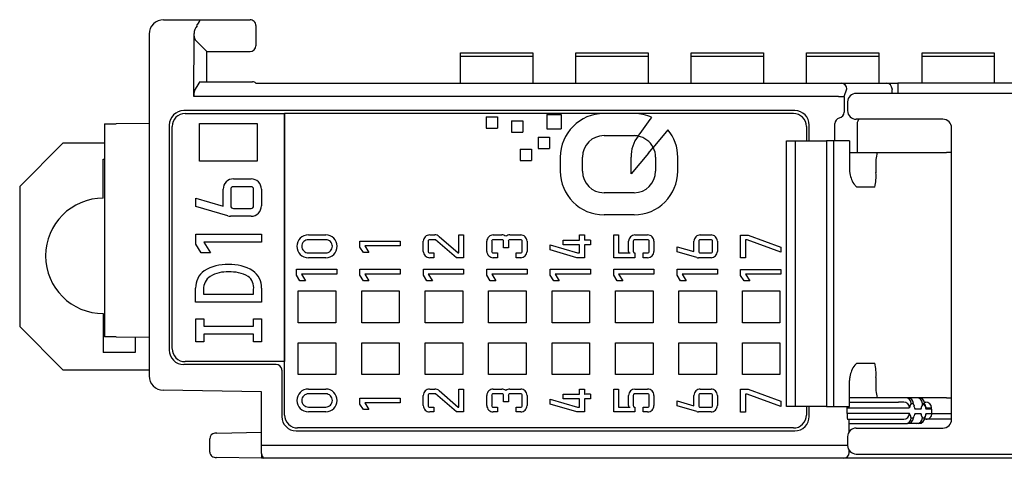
# Model space of a CAD drawing. Header units: millimetres. Extents: x 0 to 427, y 0 to 299.
# Tile 3 of 23: x 89 to 123, y 58 to 74. Entities that reach past the tile are written whole.
import ezdxf

# ---------------------------------------------------------------- set-up
doc = ezdxf.new("R2010")
doc.units = ezdxf.units.MM
doc.header["$MEASUREMENT"] = 0
doc.linetypes.add('DASHEDBIDOT', pattern=[12.4, 3, -3, 0.2, -3, 0.2, -3])
doc.layers.add('Layer0000', color=7, linetype='Continuous', lineweight=25)

msp = doc.modelspace()

# ---------------------------------------------------------------- linework, layer by layer
at = {"layer": 'Layer0000', "color": 7, "linetype": 'Continuous', "lineweight": 25}
for p, q in [((94.003, 73.642), (95.297, 73.642)), ((95.297, 73.642), (97.003, 73.642)), ((97.003, 73.643), (97.009, 73.643)), ((97.203, 73.442), (97.203, 72.881)), ((93.503, 73.142), (93.503, 61.301)), ((95.053, 70.985), (95.061, 73.16)), ((95.434, 72.611), (95.096, 72.949)), ((97.203, 72.881), (97.203, 72.742)), ((95.503, 72.542), (95.434, 72.611)), ((95.503, 71.492), (95.503, 72.542)), ((95.503, 72.542), (97.003, 72.542)), ((104.303, 72.363), (104.303, 72.499)), ((104.303, 72.499), (106.803, 72.499)), ((106.803, 72.499), (106.803, 72.363)), ((108.303, 72.363), (108.303, 72.499)), ((108.303, 72.499), (110.803, 72.499)), ((110.803, 72.499), (110.803, 72.363)), ((112.303, 72.363), (112.303, 72.499)), ((112.303, 72.499), (114.803, 72.499)), ((114.803, 72.499), (114.803, 72.363)), ((116.303, 72.363), (116.303, 72.499)), ((116.303, 72.499), (118.803, 72.499)), ((118.803, 72.499), (118.803, 72.363)), ((120.303, 72.363), (120.303, 72.499)), ((120.303, 72.499), (122.803, 72.499)), ((122.803, 72.499), (122.803, 72.363)), ((104.303, 71.444), (104.303, 72.363)), ((106.803, 72.363), (104.303, 72.363)), ((106.803, 72.363), (106.803, 71.444)), ((108.303, 71.444), (108.303, 72.363)), ((110.803, 72.363), (108.303, 72.363)), ((110.803, 72.363), (110.803, 71.444)), ((112.303, 71.444), (112.303, 72.363)), ((114.803, 72.363), (112.303, 72.363)), ((114.803, 72.363), (114.803, 71.444)), ((116.303, 71.444), (116.303, 72.363)), ((118.803, 72.363), (116.303, 72.363)), ((118.803, 72.363), (118.803, 71.444)), ((120.303, 71.444), (120.303, 72.363)), ((122.803, 72.363), (120.303, 72.363)), ((122.803, 72.363), (122.803, 71.444)), ((95.076, 71.179), (95.234, 71.443)), ((95.25, 71.492), (97.091, 71.492)), ((97.202, 71.442), (99.426, 71.442)), ((99.426, 71.436), (99.426, 71.442)), ((117.5, 71.436), (99.426, 71.436)), ((117.5, 71.442), (119.067, 71.443)), ((117.5, 71.442), (117.5, 71.436)), ((119.067, 71.443), (119.464, 71.443)), ((136.295, 71.443), (119.464, 71.443)), ((119.464, 71.443), (119.464, 71.244)), ((117.609, 70.986), (117.699, 71.243)), ((188.867, 71.091), (118.021, 71.09)), ((119.266, 71.244), (119.265, 71.224)), ((119.265, 71.09), (119.265, 71.224)), ((119.464, 71.244), (119.464, 71.224)), ((119.464, 71.224), (119.464, 71.09)), ((99.466, 70.986), (95.053, 70.985)), ((117.411, 70.986), (99.466, 70.986)), ((117.411, 70.986), (117.609, 70.986)), ((117.609, 70.967), (117.609, 70.442)), ((117.721, 70.79), (117.721, 70.49)), ((115.893, 70.492), (94.703, 70.492)), ((94.753, 70.391), (98.203, 70.392)), ((98.203, 70.392), (98.203, 61.792)), ((98.203, 59.942), (98.203, 70.392)), ((115.097, 70.392), (98.203, 70.392)), ((107.293, 70.361), (107.793, 70.361)), ((107.293, 70.361), (107.293, 69.862)), ((107.793, 70.361), (107.793, 69.862)), ((110.318, 70.392), (109.276, 70.392)), ((115.843, 70.392), (115.016, 70.392)), ((91.96, 70.034), (92.358, 70.036)), ((91.96, 70.034), (91.96, 62.65)), ((93.503, 70.042), (92.358, 70.036)), ((94.203, 69.992), (94.203, 62.192)), ((95.255, 68.745), (95.255, 70.045)), ((95.255, 70.045), (97.255, 70.045)), ((97.255, 70.045), (97.255, 68.745)), ((105.188, 70.271), (105.579, 70.271)), ((105.188, 70.271), (105.188, 69.88)), ((105.579, 70.271), (105.579, 69.88)), ((106.065, 70.135), (106.456, 70.135)), ((106.065, 70.135), (106.065, 69.744)), ((106.456, 70.135), (106.456, 69.744)), ((116.393, 69.44), (116.393, 69.992)), ((117.28, 69.44), (117.28, 70.042)), ((121.027, 70.19), (118.021, 70.19)), ((118.055, 70.043), (118.055, 69.041)), ((94.303, 62.242), (94.303, 69.941)), ((105.188, 69.88), (105.579, 69.88)), ((106.065, 69.744), (106.456, 69.744)), ((107.293, 69.862), (107.793, 69.862)), ((111.494, 69.829), (110.983, 69.218)), ((116.293, 69.942), (116.293, 69.44)), ((121.327, 59.79), (121.327, 69.89)), ((90.515, 69.358), (89.015, 67.858)), ((91.96, 69.358), (90.515, 69.358)), ((106.996, 69.574), (107.387, 69.574)), ((106.996, 69.574), (106.996, 69.183)), ((107.387, 69.574), (107.387, 69.183)), ((109.276, 69.625), (110.318, 69.625)), ((110.457, 69.611), (110.467, 69.625)), ((115.602, 69.44), (115.752, 69.44)), ((115.602, 60.24), (115.602, 69.44)), ((115.752, 69.44), (115.902, 69.44)), ((115.902, 69.44), (115.906, 69.44)), ((115.902, 69.44), (116.383, 69.44)), ((115.902, 69.439), (115.902, 68.94)), ((116.383, 69.44), (116.994, 69.44)), ((117.238, 69.44), (116.994, 69.44)), ((116.994, 69.44), (116.994, 68.94)), ((117.776, 69.44), (117.238, 69.44)), ((117.238, 69.44), (117.238, 60.24)), ((117.788, 69.44), (117.776, 69.44)), ((117.788, 69.44), (117.788, 68.44)), ((106.373, 69.151), (106.764, 69.151)), ((106.373, 69.151), (106.373, 68.76)), ((106.764, 69.151), (106.764, 68.76)), ((106.996, 69.183), (107.387, 69.183)), ((110.82, 69.022), (110.215, 68.297)), ((110.82, 69.022), (110.982, 69.216)), ((117.788, 69.041), (118.745, 69.041)), ((118.745, 69.041), (119.339, 69.042)), ((121.327, 69.042), (121.15, 69.042)), ((91.915, 67.458), (91.915, 68.808)), ((91.915, 68.808), (91.96, 68.808)), ((97.255, 68.745), (95.255, 68.745)), ((106.373, 68.76), (106.764, 68.76)), ((107.76, 68.875), (107.76, 68.394)), ((108.527, 68.394), (108.527, 68.875)), ((110.215, 68.297), (110.215, 68.876)), ((111.067, 68.875), (111.067, 68.394)), ((111.834, 68.394), (111.834, 68.875)), ((115.902, 68.94), (115.902, 60.74)), ((116.994, 68.94), (116.994, 60.74)), ((118.706, 68.541), (118.706, 68.341)), ((96.431, 68.127), (97.039, 68.127)), ((89.015, 67.858), (89.015, 63.008)), ((96.071, 67.176), (96.071, 67.767)), ((96.337, 67.767), (96.337, 67.191)), ((97.039, 67.853), (96.424, 67.853)), ((97.125, 67.191), (97.125, 67.767)), ((97.399, 67.767), (97.399, 67.191)), ((110.318, 67.645), (109.276, 67.645)), ((118.044, 67.84), (118.048, 67.84)), ((118.667, 67.841), (118.048, 67.84)), ((95.118, 67.454), (96.071, 67.176)), ((95.118, 67.169), (95.118, 67.454)), ((96.23, 66.845), (95.118, 67.169)), ((96.424, 67.104), (97.039, 67.104)), ((97.039, 66.83), (96.33, 66.83)), ((110.318, 66.878), (109.276, 66.878)), ((95.118, 65.868), (95.118, 66.211)), ((95.118, 66.211), (97.399, 66.211)), ((97.399, 65.937), (95.396, 65.937)), ((95.396, 65.937), (95.631, 65.558)), ((97.399, 66.211), (97.399, 65.937)), ((99.025, 66.185), (99.627, 66.185)), ((99.627, 66.018), (99.025, 66.018)), ((100.814, 65.76), (100.814, 65.97)), ((100.814, 65.97), (102.207, 65.97)), ((102.207, 65.97), (102.207, 65.803)), ((103.011, 65.613), (103.011, 65.965)), ((103.178, 65.965), (103.178, 65.613)), ((103.231, 66.185), (103.411, 66.185)), ((103.431, 66.018), (103.231, 66.018)), ((104.159, 65.393), (103.431, 66.018)), ((103.555, 66.132), (104.22, 65.561)), ((104.237, 65.561), (104.237, 66.185)), ((104.237, 66.185), (104.404, 66.185)), ((104.404, 66.185), (104.404, 65.393)), ((105.214, 65.613), (105.214, 65.965)), ((105.381, 65.965), (105.381, 65.613)), ((105.434, 66.185), (105.734, 66.185)), ((105.743, 66.018), (105.434, 66.018)), ((105.796, 65.737), (105.796, 65.965)), ((105.959, 65.965), (105.959, 65.737)), ((106.011, 66.185), (106.387, 66.185)), ((106.387, 66.018), (106.011, 66.018)), ((106.44, 65.613), (106.44, 65.965)), ((106.607, 65.965), (106.607, 65.613)), ((107.855, 65.841), (107.855, 66.006)), ((107.855, 66.006), (108.428, 66.006)), ((108.428, 66.006), (108.428, 66.185)), ((108.428, 66.185), (108.595, 66.185)), ((108.595, 66.185), (108.595, 66.001)), ((108.807, 66.006), (108.807, 65.841)), ((109.616, 65.393), (109.616, 66.185)), ((109.616, 66.185), (109.783, 66.185)), ((109.783, 66.185), (109.783, 65.561)), ((110.128, 65.613), (110.128, 65.965)), ((110.291, 65.965), (110.291, 65.613)), ((110.789, 66.018), (110.344, 66.018)), ((110.346, 66.185), (110.789, 66.185)), ((110.842, 65.613), (110.842, 65.965)), ((111.009, 65.965), (111.009, 65.613)), ((112.396, 65.604), (112.396, 65.965)), ((112.559, 65.965), (112.559, 65.613)), ((112.987, 66.018), (112.611, 66.018)), ((112.616, 66.185), (112.987, 66.185)), ((113.04, 65.613), (113.04, 65.965)), ((113.207, 65.965), (113.207, 65.613)), ((114.014, 65.386), (114.014, 66.178)), ((114.014, 66.178), (114.273, 66.178)), ((114.243, 66.011), (114.181, 66.011)), ((114.181, 66.011), (114.181, 65.386)), ((115.407, 65.585), (114.243, 66.011)), ((114.273, 66.178), (115.407, 65.763)), ((95.309, 65.558), (95.118, 65.868)), ((95.631, 65.558), (95.309, 65.558)), ((99.025, 65.56), (99.627, 65.56)), ((100.931, 65.571), (100.814, 65.76)), ((101.127, 65.571), (100.931, 65.571)), ((102.207, 65.803), (100.984, 65.803)), ((100.984, 65.803), (101.127, 65.571)), ((103.231, 65.56), (103.381, 65.56)), ((103.381, 65.56), (103.381, 65.393)), ((104.22, 65.561), (104.237, 65.561)), ((105.434, 65.561), (105.583, 65.561)), ((105.583, 65.561), (105.583, 65.393)), ((105.959, 65.737), (105.796, 65.737)), ((106.227, 65.393), (106.227, 65.561)), ((106.227, 65.561), (106.387, 65.561)), ((107.414, 65.662), (107.414, 65.836)), ((107.414, 65.836), (108.36, 65.56)), ((108.336, 65.393), (107.414, 65.662)), ((108.428, 65.841), (107.855, 65.841)), ((108.36, 65.56), (108.428, 65.56)), ((108.428, 65.56), (108.428, 65.841)), ((108.807, 65.841), (108.595, 65.841)), ((108.595, 65.841), (108.595, 65.393)), ((109.783, 65.561), (110.181, 65.561)), ((110.344, 65.561), (110.344, 65.393)), ((110.63, 65.393), (110.63, 65.561)), ((110.63, 65.561), (110.789, 65.561)), ((111.814, 65.6), (111.814, 65.774)), ((111.814, 65.774), (112.396, 65.604)), ((112.493, 65.402), (111.814, 65.6)), ((112.611, 65.56), (112.987, 65.56)), ((115.407, 65.763), (115.407, 65.585)), ((99.627, 65.393), (99.025, 65.393)), ((103.381, 65.393), (103.231, 65.393)), ((104.404, 65.393), (104.159, 65.393)), ((105.583, 65.393), (105.434, 65.393)), ((106.387, 65.393), (106.227, 65.393)), ((108.595, 65.393), (108.336, 65.393)), ((110.137, 65.393), (109.616, 65.393)), ((110.344, 65.393), (110.137, 65.393)), ((110.789, 65.393), (110.63, 65.393)), ((112.987, 65.393), (112.554, 65.393)), ((114.181, 65.386), (114.014, 65.386)), ((98.614, 64.784), (98.614, 64.993)), ((98.614, 64.993), (100.007, 64.993)), ((100.007, 64.993), (100.007, 64.826)), ((100.814, 64.784), (100.814, 64.993)), ((100.814, 64.993), (102.207, 64.993)), ((102.207, 64.993), (102.207, 64.826)), ((103.014, 64.784), (103.014, 64.993)), ((103.014, 64.993), (104.407, 64.993)), ((104.407, 64.993), (104.407, 64.826)), ((105.214, 64.784), (105.214, 64.993)), ((105.214, 64.993), (106.607, 64.993)), ((106.607, 64.993), (106.607, 64.826)), ((107.414, 64.784), (107.414, 64.993)), ((107.414, 64.993), (108.807, 64.993)), ((108.807, 64.993), (108.807, 64.826)), ((109.614, 64.993), (111.007, 64.993)), ((109.614, 64.784), (109.614, 64.993)), ((111.007, 64.993), (111.007, 64.826)), ((111.814, 64.993), (113.207, 64.993)), ((111.814, 64.784), (111.814, 64.993)), ((113.207, 64.993), (113.207, 64.826)), ((114.014, 64.777), (114.014, 64.986)), ((114.014, 64.986), (115.407, 64.986)), ((115.407, 64.986), (115.407, 64.819)), ((98.731, 64.595), (98.614, 64.784)), ((98.927, 64.595), (98.731, 64.595)), ((100.007, 64.826), (98.784, 64.826)), ((98.784, 64.826), (98.927, 64.595)), ((100.931, 64.595), (100.814, 64.784)), ((101.127, 64.595), (100.931, 64.595)), ((102.207, 64.826), (100.984, 64.826)), ((100.984, 64.826), (101.127, 64.595)), ((103.131, 64.595), (103.014, 64.784)), ((103.327, 64.595), (103.131, 64.595)), ((104.407, 64.826), (103.184, 64.826)), ((103.184, 64.826), (103.327, 64.595)), ((105.331, 64.595), (105.214, 64.784)), ((105.527, 64.595), (105.331, 64.595)), ((106.607, 64.826), (105.384, 64.826)), ((105.384, 64.826), (105.527, 64.595)), ((107.531, 64.595), (107.414, 64.784)), ((107.727, 64.595), (107.531, 64.595)), ((108.807, 64.826), (107.584, 64.826)), ((107.584, 64.826), (107.727, 64.595)), ((109.731, 64.595), (109.614, 64.784)), ((109.927, 64.595), (109.731, 64.595)), ((111.007, 64.826), (109.784, 64.826)), ((109.784, 64.826), (109.927, 64.595)), ((111.931, 64.595), (111.814, 64.784)), ((112.127, 64.595), (111.931, 64.595)), ((113.207, 64.826), (111.984, 64.826)), ((111.984, 64.826), (112.127, 64.595)), ((114.131, 64.588), (114.014, 64.777)), ((114.327, 64.588), (114.131, 64.588)), ((114.184, 64.819), (114.327, 64.588)), ((115.407, 64.819), (114.184, 64.819)), ((95.116, 63.856), (95.116, 64.337)), ((95.39, 64.291), (95.39, 64.13)), ((97.126, 64.13), (97.126, 64.291)), ((97.4, 64.337), (97.4, 63.856)), ((98.676, 63.142), (98.676, 64.242)), ((98.676, 64.242), (99.976, 64.242)), ((99.976, 64.242), (99.976, 63.142)), ((100.876, 63.142), (100.876, 64.242)), ((100.876, 64.242), (102.176, 64.242)), ((102.176, 64.242), (102.176, 63.142)), ((103.076, 64.242), (104.376, 64.242)), ((103.076, 63.142), (103.076, 64.242)), ((104.376, 64.242), (104.376, 63.142)), ((105.276, 63.142), (105.276, 64.242)), ((105.276, 64.242), (106.576, 64.242)), ((106.576, 64.242), (106.576, 63.142)), ((107.476, 63.142), (107.476, 64.242)), ((107.476, 64.242), (108.776, 64.242)), ((108.776, 64.242), (108.776, 63.142)), ((109.676, 63.142), (109.676, 64.242)), ((109.676, 64.242), (110.976, 64.242)), ((110.976, 64.242), (110.976, 63.142)), ((111.876, 63.142), (111.876, 64.242)), ((111.876, 64.242), (113.176, 64.242)), ((113.176, 64.242), (113.176, 63.142)), ((114.076, 63.142), (114.076, 64.242)), ((114.076, 64.242), (115.376, 64.242)), ((115.376, 64.242), (115.376, 63.142)), ((97.4, 63.856), (95.116, 63.856)), ((95.39, 64.13), (97.126, 64.13)), ((91.915, 63.458), (91.915, 62.108)), ((95.118, 62.48), (95.118, 63.28)), ((95.118, 63.28), (95.398, 63.28)), ((95.398, 63.28), (95.398, 63.02)), ((97.123, 63.02), (97.123, 63.279)), ((97.123, 63.279), (97.402, 63.279)), ((97.402, 63.279), (97.402, 62.479)), ((89.015, 63.008), (90.515, 61.508)), ((95.398, 63.02), (97.123, 63.02)), ((99.976, 63.142), (98.676, 63.142)), ((102.176, 63.142), (100.876, 63.142)), ((104.376, 63.142), (103.076, 63.142)), ((106.576, 63.142), (105.276, 63.142)), ((108.776, 63.142), (107.476, 63.142)), ((110.976, 63.142), (109.676, 63.142)), ((113.176, 63.142), (111.876, 63.142)), ((115.376, 63.142), (114.076, 63.142)), ((92.358, 62.648), (91.96, 62.65)), ((92.358, 62.648), (93.503, 62.642)), ((93.015, 62.644), (93.015, 62.108)), ((95.398, 62.48), (95.118, 62.48)), ((97.123, 62.74), (95.398, 62.74)), ((95.398, 62.74), (95.398, 62.48)), ((97.123, 62.479), (97.123, 62.74)), ((97.402, 62.479), (97.123, 62.479)), ((98.676, 61.342), (98.676, 62.442)), ((98.676, 62.442), (99.976, 62.442)), ((99.976, 62.442), (99.976, 61.342)), ((100.876, 62.442), (102.176, 62.442)), ((100.876, 61.342), (100.876, 62.442)), ((102.176, 62.442), (102.176, 61.342)), ((103.076, 61.342), (103.076, 62.442)), ((103.076, 62.442), (104.376, 62.442)), ((104.376, 62.442), (104.376, 61.342)), ((105.276, 61.342), (105.276, 62.442)), ((105.276, 62.442), (106.576, 62.442)), ((106.576, 62.442), (106.576, 61.342)), ((107.476, 62.442), (108.776, 62.442)), ((107.476, 61.342), (107.476, 62.442)), ((108.776, 62.442), (108.776, 61.342)), ((109.676, 61.342), (109.676, 62.442)), ((109.676, 62.442), (110.976, 62.442)), ((110.976, 62.442), (110.976, 61.342)), ((111.876, 61.342), (111.876, 62.442)), ((111.876, 62.442), (113.176, 62.442)), ((113.176, 62.442), (113.176, 61.342)), ((114.076, 61.342), (114.076, 62.442)), ((114.076, 62.442), (115.376, 62.442)), ((115.376, 62.442), (115.376, 61.342)), ((93.015, 62.108), (91.915, 62.108)), ((90.515, 61.508), (93.503, 61.508)), ((97.903, 61.692), (94.703, 61.692)), ((98.203, 61.792), (94.753, 61.792)), ((98.103, 61.492), (98.103, 59.892)), ((118.044, 61.74), (118.048, 61.74)), ((118.048, 61.74), (118.667, 61.741)), ((99.976, 61.342), (98.676, 61.342)), ((102.176, 61.342), (100.876, 61.342)), ((104.376, 61.342), (103.076, 61.342)), ((106.576, 61.342), (105.276, 61.342)), ((108.776, 61.342), (107.476, 61.342)), ((110.976, 61.342), (109.676, 61.342)), ((113.176, 61.342), (111.876, 61.342)), ((115.376, 61.342), (114.076, 61.342)), ((117.788, 60.24), (117.788, 61.14)), ((118.706, 61.241), (118.706, 61.041)), ((97.403, 60.742), (93.995, 60.801)), ((99.025, 60.842), (99.627, 60.842)), ((103.231, 60.842), (103.411, 60.842)), ((103.555, 60.789), (104.22, 60.218)), ((104.237, 60.842), (104.404, 60.842)), ((104.237, 60.218), (104.237, 60.842)), ((104.404, 60.842), (104.404, 60.05)), ((105.434, 60.842), (105.734, 60.842)), ((106.011, 60.842), (106.387, 60.842)), ((108.428, 60.663), (108.428, 60.842)), ((108.428, 60.842), (108.595, 60.842)), ((108.595, 60.842), (108.595, 60.658)), ((109.616, 60.05), (109.616, 60.842)), ((109.616, 60.842), (109.783, 60.842)), ((109.783, 60.842), (109.783, 60.218)), ((110.346, 60.842), (110.789, 60.842)), ((112.616, 60.842), (112.987, 60.842)), ((114.014, 60.043), (114.014, 60.835)), ((114.014, 60.835), (114.273, 60.835)), ((114.273, 60.835), (115.407, 60.42)), ((97.403, 58.898), (97.402, 60.742)), ((99.627, 60.674), (99.025, 60.674)), ((100.814, 60.317), (100.814, 60.527)), ((100.814, 60.527), (102.207, 60.527)), ((102.207, 60.527), (102.207, 60.359)), ((103.011, 60.27), (103.011, 60.622)), ((103.178, 60.622), (103.178, 60.27)), ((103.431, 60.675), (103.231, 60.675)), ((104.159, 60.05), (103.431, 60.675)), ((105.214, 60.27), (105.214, 60.622)), ((105.381, 60.622), (105.381, 60.27)), ((105.743, 60.675), (105.434, 60.675)), ((105.796, 60.394), (105.796, 60.622)), ((105.959, 60.622), (105.959, 60.394)), ((106.387, 60.675), (106.011, 60.675)), ((106.44, 60.27), (106.44, 60.622)), ((106.607, 60.622), (106.607, 60.27)), ((107.414, 60.319), (107.414, 60.493)), ((107.414, 60.493), (108.36, 60.217)), ((107.855, 60.498), (107.855, 60.663)), ((107.855, 60.663), (108.428, 60.663)), ((108.428, 60.498), (107.855, 60.498)), ((108.428, 60.217), (108.428, 60.498)), ((108.807, 60.498), (108.595, 60.498)), ((108.595, 60.498), (108.595, 60.05)), ((108.807, 60.663), (108.807, 60.498)), ((110.128, 60.27), (110.128, 60.622)), ((110.291, 60.622), (110.291, 60.27)), ((110.789, 60.675), (110.344, 60.675)), ((110.842, 60.27), (110.842, 60.622)), ((111.009, 60.622), (111.009, 60.27)), ((111.814, 60.257), (111.814, 60.431)), ((111.814, 60.431), (112.396, 60.261)), ((112.396, 60.261), (112.396, 60.622)), ((112.559, 60.622), (112.559, 60.27)), ((112.987, 60.675), (112.611, 60.675)), ((113.04, 60.27), (113.04, 60.622)), ((113.207, 60.622), (113.207, 60.27)), ((114.243, 60.667), (114.181, 60.667)), ((114.181, 60.667), (114.181, 60.043)), ((115.407, 60.242), (114.243, 60.667)), ((115.902, 60.74), (115.902, 60.24)), ((116.994, 60.74), (116.994, 60.24)), ((119.728, 60.542), (117.788, 60.542)), ((119.803, 60.542), (119.728, 60.542)), ((120.117, 60.542), (119.803, 60.542)), ((120.192, 60.542), (120.117, 60.542)), ((121.15, 60.542), (120.202, 60.542)), ((121.15, 60.542), (121.327, 60.542)), ((99.025, 60.217), (99.627, 60.217)), ((100.931, 60.128), (100.814, 60.317)), ((101.127, 60.128), (100.931, 60.128)), ((100.984, 60.359), (101.127, 60.128)), ((102.207, 60.359), (100.984, 60.359)), ((103.231, 60.217), (103.381, 60.217)), ((103.381, 60.217), (103.381, 60.05)), ((104.22, 60.218), (104.237, 60.218)), ((105.434, 60.217), (105.583, 60.217)), ((105.583, 60.217), (105.583, 60.05)), ((105.959, 60.394), (105.796, 60.394)), ((106.227, 60.05), (106.227, 60.217)), ((106.227, 60.217), (106.387, 60.217)), ((108.336, 60.05), (107.414, 60.319)), ((108.36, 60.217), (108.428, 60.217)), ((109.783, 60.218), (110.181, 60.218)), ((110.344, 60.218), (110.344, 60.05)), ((110.63, 60.05), (110.63, 60.218)), ((110.63, 60.218), (110.789, 60.218)), ((112.493, 60.059), (111.814, 60.257)), ((112.611, 60.217), (112.987, 60.217)), ((115.407, 60.42), (115.407, 60.242)), ((115.752, 60.24), (115.602, 60.24)), ((115.902, 60.24), (115.752, 60.24)), ((116.383, 60.24), (115.902, 60.24)), ((116.293, 60.24), (116.293, 59.942)), ((116.994, 60.24), (116.383, 60.24)), ((116.393, 59.892), (116.393, 60.24)), ((116.994, 60.24), (117.238, 60.24)), ((117.238, 60.24), (117.776, 60.24)), ((117.707, 59.992), (117.707, 60.192)), ((117.707, 60.192), (118.687, 60.192)), ((117.776, 60.24), (117.788, 60.24)), ((117.788, 60.392), (118.687, 60.392)), ((118.687, 60.392), (119.485, 60.392)), ((118.687, 60.192), (119.679, 60.19)), ((119.668, 60.392), (119.485, 60.392)), ((119.679, 60.19), (119.862, 60.19)), ((119.928, 60.342), (120.003, 60.342)), ((120.019, 60.295), (120.024, 60.273)), ((120.025, 60.269), (120.027, 60.263)), ((120.257, 60.142), (120.063, 60.142)), ((120.317, 60.342), (120.392, 60.342)), ((120.392, 60.292), (120.317, 60.292)), ((120.386, 60.39), (120.432, 60.39)), ((120.408, 60.296), (120.413, 60.274)), ((120.446, 60.191), (120.627, 60.191)), ((120.633, 60.143), (120.452, 60.142)), ((120.633, 60.143), (120.633, 59.993)), ((99.627, 60.05), (99.025, 60.05)), ((103.381, 60.05), (103.231, 60.05)), ((104.404, 60.05), (104.159, 60.05)), ((105.583, 60.05), (105.434, 60.05)), ((106.387, 60.05), (106.227, 60.05)), ((108.595, 60.05), (108.336, 60.05)), ((110.137, 60.05), (109.616, 60.05)), ((110.344, 60.05), (110.137, 60.05)), ((110.789, 60.05), (110.63, 60.05)), ((112.987, 60.05), (112.554, 60.05)), ((114.181, 60.043), (114.014, 60.043)), ((118.687, 59.992), (117.707, 59.992)), ((118.687, 59.792), (117.724, 59.792)), ((117.782, 59.371), (117.782, 59.792)), ((119.685, 59.992), (118.687, 59.992)), ((119.485, 59.792), (118.687, 59.792)), ((119.668, 59.792), (119.485, 59.792)), ((119.868, 59.992), (119.685, 59.992)), ((119.928, 59.842), (120.003, 59.842)), ((120.063, 59.992), (120.257, 59.992)), ((120.317, 59.842), (120.392, 59.842)), ((120.444, 59.793), (120.394, 59.793)), ((121.327, 59.793), (120.444, 59.793)), ((120.452, 59.992), (120.633, 59.993)), ((120.633, 59.993), (121.327, 59.993)), ((115.843, 59.492), (98.653, 59.492)), ((117.782, 59.642), (119.728, 59.642)), ((118.021, 59.49), (121.027, 59.49)), ((119.728, 59.642), (119.803, 59.642)), ((120.117, 59.642), (119.814, 59.642)), ((120.192, 59.642), (120.117, 59.642)), ((95.603, 58.671), (95.603, 59.115)), ((95.8, 59.315), (95.788, 59.315)), ((95.85, 59.316), (95.8, 59.315)), ((95.85, 59.316), (97.403, 59.342)), ((98.603, 59.392), (115.893, 59.392)), ((117.721, 59.19), (117.721, 58.89)), ((97.403, 58.61), (97.403, 58.898)), ((97.403, 58.898), (97.603, 58.898)), ((97.603, 58.898), (117.721, 58.898)), ((95.604, 58.655), (95.603, 58.671)), ((97.403, 58.442), (95.836, 58.47)), ((97.403, 58.61), (97.403, 58.442)), ((97.488, 58.442), (97.403, 58.442)), ((97.603, 58.442), (97.488, 58.442)), ((117.497, 58.442), (97.603, 58.442)), ((117.581, 58.442), (117.497, 58.442)), ((118.827, 58.443), (117.59, 58.442)), ((117.782, 58.642), (117.782, 58.71)), ((118.021, 58.59), (188.867, 58.591)), ((171.653, 58.443), (118.827, 58.443))]:
    msp.add_line(p, q, dxfattribs=at)
at = {"layer": 'Layer0000', "color": 251, "linetype": 'DASHEDBIDOT', "lineweight": 18, "true_color": 0x606060}
msp.add_line((117.609, 70.967), (117.609, 70.986), dxfattribs=at)
at = {"layer": 'Layer0000', "color": 7, "linetype": 'Continuous', "lineweight": 25}
for centre, radius, start, end in [((94.003, 73.142), 0.5, 90.0001, 180.0001), ((95.533, 73.139), 0.472, 141.1686, 177.4952), ((97.003, 73.442), 0.2, 359.9978, 90.0003), ((95.448, 73.132), 0.394, 175.9465, 206.7366), ((97.003, 72.742), 0.2, 270.0002, 0.0002), ((95.299, 71.448), 0.0655, 138.0856, 184.2412), ((97.091, 71.342), 0.15, 42.3813, 89.9967), ((117.5, 71.243), 0.198, 359.8911, 89.8903), ((119.067, 71.244), 0.198, 359.8911, 89.8903), ((95.609, 71.019), 0.557, 163.2133, 183.4277), ((118.021, 70.79), 0.3, 90.0775, 179.9106), ((94.703, 69.992), 0.5, 90.0001, 180.0001), ((94.753, 69.941), 0.45, 90.0029, 134.9964), ((109.279, 68.872), 1.519, 90.1229, 179.8771), ((110.319, 68.888), 1.504, 65.6362, 90.0395), ((115.843, 69.941), 0.45, 45.0037, 89.9973), ((115.893, 69.992), 0.5, 0.0001, 90.0001), ((117.394, 70.448), 0.215, 279.7057, 358.382), ((118.021, 70.49), 0.3, 180.0002, 269.778), ((94.753, 69.942), 0.45, 134.9856, 180.0154), ((93.327, 82.899), 21.679, 322.2446, 324.3319), ((115.843, 69.942), 0.45, 359.9847, 45.0146), ((117.48, 70.042), 0.2, 104.4585, 180.0572), ((118.255, 70.043), 0.2, 132.3378, 180.0062), ((121.027, 69.89), 0.3, 0.0002, 90.0002), ((110.325, 68.875), 1.509, 0.0172, 39.2151), ((109.278, 68.874), 0.751, 90.1316, 179.8684), ((111.358, 68.909), 1.143, 142.1873, 181.615), ((110.318, 68.883), 0.741, 79.2117, 90.0205), ((110.314, 68.869), 0.753, 27.4837, 79.198), ((115.902, 69.439), 0.000494, 26.785, 109.398), ((110.324, 68.876), 0.743, 359.9748, 27.3341), ((120.348, 68.665), 1.647, 166.807, 184.3273), ((109.279, 68.397), 1.519, 180.1167, 269.8833), ((109.278, 68.396), 0.751, 180.1441, 269.8559), ((110.314, 68.398), 1.519, 270.1229, 359.8771), ((110.316, 68.396), 0.751, 270.1316, 359.8684), ((118.398, 68.441), 0.61, 180.0982, 192.2923), ((118.666, 68.441), 0.873, 188.5505, 217.1174), ((117.064, 68.217), 1.647, 346.807, 4.3273), ((96.431, 67.767), 0.36, 90.0047, 179.9795), ((97.039, 67.766), 0.36, 0.0421, 89.9899), ((96.412, 67.779), 0.0754, 80.8853, 189.1148), ((97.051, 67.779), 0.0755, 350.9411, 99.1254), ((118.622, 68.509), 0.882, 222.3651, 229.0787), ((118.048, 67.847), 0.00657, 226.9671, 267.9967), ((91.915, 65.458), 2, 90, 270), ((96.412, 67.179), 0.0754, 170.8853, 279.1148), ((97.039, 67.191), 0.36, 270.0143, 359.97), ((97.051, 67.179), 0.0755, 260.8748, 9.0591), ((96.327, 67.162), 0.332, 252.9926, 270.6039), ((99.025, 65.789), 0.396, 90.0223, 179.9924), ((99.025, 65.789), 0.229, 90.0102, 180.015), ((99.627, 65.789), 0.396, 0.0116, 89.9886), ((99.627, 65.789), 0.229, 359.9915, 90.0086), ((103.231, 65.965), 0.22, 90.007, 180.0192), ((103.224, 65.972), 0.0461, 81.0481, 189.0607), ((103.416, 65.978), 0.207, 47.9841, 91.3776), ((105.434, 65.965), 0.22, 89.9933, 180.033), ((105.426, 65.972), 0.0461, 81.0348, 189.1824), ((105.738, 65.977), 0.208, 49.7883, 91.1504), ((105.75, 65.972), 0.0461, 350.8565, 99.0352), ((106.007, 65.978), 0.207, 88.7194, 130.3944), ((106.004, 65.972), 0.0461, 81.0347, 189.1824), ((106.387, 65.965), 0.22, 359.9535, 90.0206), ((106.394, 65.972), 0.0461, 350.8042, 99.0875), ((108.841, 59.245), 6.761, 90.2886, 92.0873), ((110.348, 65.965), 0.22, 90.5277, 180.0486), ((110.337, 65.972), 0.0461, 80.8564, 189.0354), ((110.789, 65.965), 0.22, 359.9535, 90.0206), ((110.797, 65.972), 0.046, 350.8214, 99.1787), ((112.615, 65.965), 0.22, 89.9672, 180.0069), ((112.604, 65.972), 0.0461, 81.0481, 189.0607), ((112.987, 65.965), 0.22, 359.9864, 90.0138), ((112.994, 65.972), 0.0461, 350.9783, 99.0218), ((99.025, 65.789), 0.396, 180, 269.9856), ((99.025, 65.789), 0.229, 179.9715, 270.0036), ((99.627, 65.789), 0.396, 270.0038, 359.9964), ((99.627, 65.789), 0.229, 269.9779, 0.0223), ((103.231, 65.613), 0.22, 179.9809, 269.9932), ((103.224, 65.606), 0.0461, 170.8871, 279.0044), ((105.434, 65.613), 0.22, 179.9809, 269.9932), ((105.426, 65.606), 0.046, 170.9568, 279.0434), ((106.387, 65.613), 0.22, 269.9932, 0.033), ((106.394, 65.606), 0.046, 260.8348, 9.0568), ((110.174, 65.606), 0.046, 170.852, 279.1482), ((110.337, 65.606), 0.0461, 171.0346, 279.1826), ((110.789, 65.613), 0.22, 269.9932, 0.033), ((110.797, 65.606), 0.046, 260.7824, 9.1091), ((112.604, 65.606), 0.0461, 170.9395, 278.9521), ((112.987, 65.613), 0.22, 269.9933, 0.033), ((112.994, 65.606), 0.0461, 260.9783, 9.0218), ((112.552, 65.595), 0.202, 252.9314, 270.5735), ((95.821, 64.362), 0.705, 125.1883, 182.0252), ((96.177, 63.708), 1.447, 86.9138, 121.7585), ((96.184, 63.81), 1.092, 86.3021, 120.9152), ((96.328, 63.632), 1.27, 61.4637, 93.3149), ((96.336, 63.68), 1.475, 58.6987, 93.159), ((96.695, 64.365), 0.705, 357.7435, 54.7471), ((95.905, 64.316), 0.516, 123.2191, 182.7201), ((96.643, 64.357), 0.488, 352.1983, 53.2054), ((94.703, 62.192), 0.5, 180.0001, 270.0001), ((94.753, 62.241), 0.45, 179.9799, 270.0202), ((97.903, 61.492), 0.2, 9.7357, 90.0001), ((97.903, 61.492), 0.2, 0.0001, 9.7357), ((118.668, 61.139), 0.875, 142.9049, 171.4756), ((118.625, 61.068), 0.887, 130.9611, 137.6377), ((118.048, 61.734), 0.00659, 92.1664, 133.1295), ((117.065, 61.365), 1.645, 355.6691, 13.199), ((94.003, 61.301), 0.5, 180.0001, 269.0001), ((118.398, 61.139), 0.61, 167.8065, 179.9039), ((99.025, 60.446), 0.396, 90.0223, 179.9924), ((99.627, 60.446), 0.396, 0.0116, 89.9886), ((103.231, 60.622), 0.22, 90.007, 180.0192), ((103.416, 60.635), 0.207, 47.9841, 91.3776), ((105.434, 60.622), 0.22, 89.9933, 180.033), ((105.738, 60.634), 0.208, 49.7883, 91.1504), ((106.007, 60.635), 0.207, 88.7194, 130.3944), ((106.387, 60.622), 0.22, 359.9535, 90.0206), ((110.348, 60.622), 0.22, 90.5277, 180.0486), ((110.789, 60.622), 0.22, 359.9535, 90.0206), ((112.615, 60.622), 0.22, 89.9672, 180.0069), ((112.987, 60.622), 0.22, 359.9864, 90.0138), ((120.347, 60.917), 1.645, 175.6687, 193.1997), ((99.025, 60.446), 0.396, 180, 269.9856), ((99.025, 60.446), 0.229, 90.0102, 180.015), ((99.025, 60.446), 0.229, 179.9715, 270.0036), ((99.627, 60.446), 0.229, 359.9915, 90.0086), ((99.627, 60.446), 0.396, 270.0038, 359.9964), ((99.627, 60.446), 0.229, 269.9779, 0.0223), ((103.224, 60.629), 0.0461, 81.0481, 189.0607), ((105.426, 60.629), 0.0461, 81.0348, 189.1824), ((105.75, 60.629), 0.0461, 350.8565, 99.0352), ((106.004, 60.629), 0.0461, 81.0347, 189.1824), ((106.394, 60.629), 0.0461, 350.8042, 99.0875), ((108.841, 53.902), 6.761, 90.2886, 92.0873), ((110.337, 60.629), 0.0461, 80.8564, 189.0354), ((110.797, 60.629), 0.046, 350.8214, 99.1787), ((112.604, 60.629), 0.0461, 81.0481, 189.0607), ((112.994, 60.629), 0.0461, 350.9783, 99.0218), ((119.722, 60.336), 0.206, 1.7546, 87.9183), ((119.803, 60.342), 0.2, 359.961, 89.9508), ((120.111, 60.336), 0.206, 1.7492, 88.0711), ((120.192, 60.342), 0.2, 359.9609, 89.9501), ((103.231, 60.27), 0.22, 179.9809, 269.9932), ((103.224, 60.263), 0.0461, 170.8871, 279.0044), ((105.434, 60.27), 0.22, 179.9809, 269.9932), ((105.426, 60.263), 0.046, 170.9568, 279.0434), ((106.387, 60.27), 0.22, 269.9932, 0.033), ((106.394, 60.263), 0.046, 260.8348, 9.0568), ((110.174, 60.263), 0.046, 170.852, 279.1482), ((110.337, 60.263), 0.0461, 171.0346, 279.1826), ((110.789, 60.27), 0.22, 269.9932, 0.033), ((110.797, 60.263), 0.046, 260.7824, 9.1091), ((112.604, 60.263), 0.0461, 170.9395, 278.9521), ((112.987, 60.27), 0.22, 269.9933, 0.033), ((112.994, 60.263), 0.0461, 260.9783, 9.0218), ((115.902, 60.24), 0.000494, 250.3974, 332.8903), ((117.489, 60.192), 0.217, 359.988, 12.8947), ((119.668, 60.192), 0.2, 359.9609, 89.8025), ((119.791, 60.266), 0.104, 313.0895, 1.7872), ((119.995, 60.271), 0.1, 136.6175, 181.1206), ((119.96, 60.294), 0.0595, 1.5259, 51.6061), ((119.845, 60.227), 0.185, 359.1016, 11.1284), ((120.143, 60.222), 0.113, 178.6319, 225.17), ((120.177, 60.222), 0.113, 314.8766, 1.3487), ((120.382, 60.227), 0.0922, 134.876, 181.3472), ((120.208, 60.317), 0.112, 347.0827, 12.9174), ((120.283, 60.278), 0.127, 8.2052, 30.7539), ((120.327, 60.227), 0.0921, 358.6352, 45.1695), ((120.523, 60.269), 0.11, 177.7074, 225.5373), ((120.531, 60.222), 0.112, 178.633, 225.1737), ((120.433, 60.192), 0.198, 0.0443, 90.0442), ((120.252, 60.142), 0.2, 359.9992, 14.0193), ((120.433, 60.143), 0.2, 0.0005, 14.0218), ((98.603, 59.892), 0.5, 180.0001, 270.0001), ((98.653, 59.942), 0.45, 180.005, 225.007), ((112.552, 60.252), 0.202, 252.9314, 270.5735), ((115.893, 59.892), 0.5, 270.0001, 0.0092), ((115.843, 59.942), 0.45, 314.9931, 359.9951), ((118.291, 59.942), 0.587, 175.1482, 194.8523), ((119.661, 59.998), 0.206, 272.071, 358.246), ((119.722, 59.848), 0.206, 272.2199, 358.2401), ((119.797, 59.848), 0.206, 271.8373, 358.2535), ((119.788, 59.912), 0.112, 358.6238, 45.1657), ((119.993, 59.907), 0.092, 178.6251, 225.1763), ((119.938, 59.907), 0.0922, 314.8731, 1.3514), ((120.143, 59.912), 0.113, 134.8839, 181.3779), ((120.117, 59.842), 0.2, 270.2297, 0.043), ((120.174, 59.883), 0.241, 274.2393, 357.168), ((120.192, 59.842), 0.2, 270.048, 0.0395), ((120.177, 59.912), 0.113, 358.6218, 45.1581), ((120.382, 59.908), 0.092, 178.6324, 225.176), ((120.327, 59.908), 0.0922, 314.8707, 1.3571), ((120.233, 59.907), 0.186, 348.8298, 0.8374), ((120.532, 59.913), 0.113, 134.8767, 181.3636), ((120.444, 59.993), 0.2, 270, 0.0183), ((121.027, 59.79), 0.3, 270.0002, 0.0002), ((98.654, 59.942), 0.45, 225.0015, 269.9687), ((115.843, 59.942), 0.45, 270.0315, 314.9986), ((118.021, 59.19), 0.3, 90.1768, 179.9863), ((95.803, 59.115), 0.2, 94.4476, 180.0001), ((118.021, 58.89), 0.3, 180.0002, 269.8589), ((95.812, 58.678), 0.209, 186.317, 276.6245), ((97.611, 58.609), 0.208, 179.7544, 233.5777), ((117.582, 58.642), 0.2, 269.8911, 359.8907)]:
    msp.add_arc(centre, radius, start, end, dxfattribs=at)
msp.add_open_spline([(95.161, 73.442), (95.249, 73.551), (95.274, 73.642), (95.297, 73.642)], degree=3, dxfattribs=at)
msp.add_rational_spline([(119.339, 69.042), (119.399, 69.042), (120.176, 69.042), (120.952, 69.042), (121.15, 69.042)], [1, 0.763674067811, 1, 0.763674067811, 1], degree=2, knots=[0, 0, 0, 0.5, 0.5, 1, 1, 1], dxfattribs=at)

doc.saveas('drawing.dxf')
